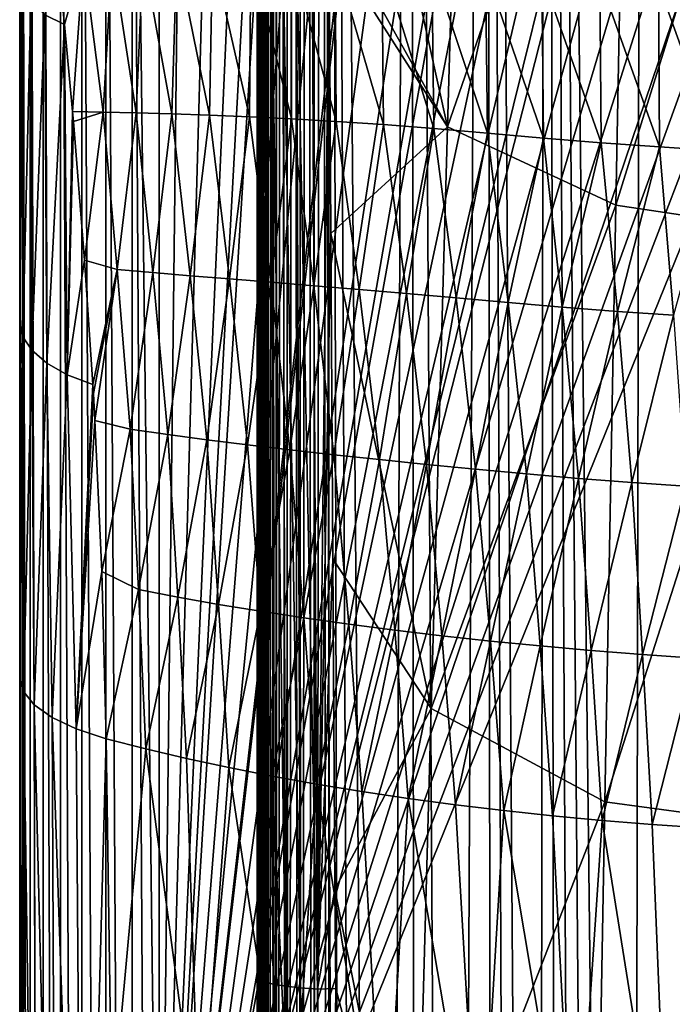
# Model space of a CAD drawing. Header units: metres. Extents: x -24 to 24, y -256 to 25.
# Tile 198 of 256: x -15 to -5, y -61 to -44. Entities that reach past the tile are written whole.
import ezdxf

# ---------------------------------------------------------------- set-up
doc = ezdxf.new("R2010")
doc.units = ezdxf.units.M
doc.layers.add('solid_DOMO_KURZ_SW0002', color=7, linetype='CONTINUOUS')

msp = doc.modelspace()

# ---------------------------------------------------------------- linework, layer by layer
at = {"layer": 'solid_DOMO_KURZ_SW0002'}
for points in [[(-10.988726, 0.981228, 172.395401), (-11.091709, 0.973071, 172.333817), (-11.083649, -111.758163, 187.18045)], [(-10.988726, 0.981228, 172.395401), (-11.083649, -111.758163, 187.18045), (-10.88365, -111.744583, 187.283615)], [(-10.878968, 0.987678, 172.444168), (-10.988726, 0.981228, 172.395401), (-10.88365, -111.744583, 187.283615)], [(-10.878968, 0.987678, 172.444168), (-10.88365, -111.744583, 187.283615), (-10.872885, -111.744049, 187.287628)], [(-10.764057, 0.992322, 172.47937), (-10.878968, 0.987678, 172.444168), (-10.872885, -111.744049, 187.287628)], [(-10.764057, 0.992322, 172.47937), (-10.872885, -111.744049, 187.287628), (-10.647459, -111.736954, 187.341522)], [(-10.645687, 0.995089, 172.500504), (-10.764057, 0.992322, 172.47937), (-10.647459, -111.736954, 187.341522)], [(-10.645687, 0.995089, 172.500504), (-10.647459, -111.736954, 187.341522), (-10.642473, -111.736877, 187.342102)], [(-10.525607, 0.995925, 172.507263), (-10.645687, 0.995089, 172.500504), (-10.642473, -111.736877, 187.342102)], [(-10.525607, 0.995925, 172.507263), (-10.642473, -111.736877, 187.342102), (-10.405606, -111.737061, 187.340744)], [(-10.405605, -55.371372, 179.920059), (-10.405617, 0.994685, 172.499329), (-10.525607, 0.995925, 172.507263)], [(-10.525607, 0.995925, 172.507263), (-10.405606, -111.737061, 187.340744), (-10.405605, -55.371372, 179.920059)], [(-10.405617, 0.994685, 172.499329), (-9.864247, -113.998833, 187.57135), (-9.458712, -114.663155, 187.61087)], [(-9.071196, 0.974108, 172.343033), (-10.405617, 0.994685, 172.499329), (-9.458712, -114.663155, 187.61087)], [(-10.405617, 0.994685, 172.499329), (-10.161613, -113.27935, 187.513077), (-9.864247, -113.998833, 187.57135)], [(-10.161613, -113.27935, 187.513077), (-10.405617, 0.994685, 172.499329), (-10.405605, -55.371372, 179.920059)], [(-9.071196, 0.974108, 172.343033), (-9.458712, -114.663155, 187.61087), (-8.953783, -115.257195, 187.632233)], [(-9.071196, 0.974108, 172.343033), (-8.953783, -115.257195, 187.632233), (-8.362071, -115.765381, 187.636536)], [(-7.809871, 0.957274, 172.215164), (-9.071196, 0.974108, 172.343033), (-8.362071, -115.765381, 187.636536)], [(-11.407329, 0.926169, 171.979736), (-11.455866, -1.583178, 172.20079), (-11.414127, -111.807198, 186.807999)], [(-11.407329, 0.926169, 171.979736), (-11.414127, -111.807198, 186.807999), (-11.399791, -111.803619, 186.83519)], [(-11.345451, 0.939709, 172.081985), (-11.407329, 0.926169, 171.979736), (-11.399791, -111.803619, 186.83519)], [(-11.345451, 0.939709, 172.081985), (-11.399791, -111.803619, 186.83519), (-11.278921, -111.780792, 187.008545)], [(-11.2714, 0.952154, 172.175934), (-11.345451, 0.939709, 172.081985), (-11.278921, -111.780792, 187.008545)], [(-11.2714, 0.952154, 172.175934), (-11.278921, -111.780792, 187.008545), (-11.262701, -111.778404, 187.026703)], [(-11.1864, 0.963331, 172.2603), (-11.2714, 0.952154, 172.175934), (-11.262701, -111.778404, 187.026703)], [(-11.1864, 0.963331, 172.2603), (-11.262701, -111.778404, 187.026703), (-11.098462, -111.759491, 187.170334)], [(-11.091709, 0.973071, 172.333817), (-11.1864, 0.963331, 172.2603), (-11.098462, -111.759491, 187.170334)], [(-11.091709, 0.973071, 172.333817), (-11.098462, -111.759491, 187.170334), (-11.083649, -111.758163, 187.18045)], [(-7.809871, 0.957274, 172.215164), (-8.362071, -115.765381, 187.636536), (-7.697355, -116.175331, 187.62532)], [(-7.809871, 0.957274, 172.215164), (-7.342866, -116.33992, 187.614441), (-6.976687, -116.476097, 187.600372)], [(-6.808186, 0.94571, 172.127335), (-7.809871, 0.957274, 172.215164), (-6.976687, -116.476097, 187.600372)], [(-7.809871, 0.957274, 172.215164), (-7.697355, -116.175331, 187.62532), (-7.342866, -116.33992, 187.614441)], [(-6.808186, 0.94571, 172.127335), (-6.976687, -116.476097, 187.600372), (-6.600653, -116.58313, 187.583313)], [(-6.808186, 0.94571, 172.127335), (-5.827713, -116.707108, 187.541061), (-5.436699, -116.723152, 187.516312)], [(-5.208396, 0.93054, 172.0121), (-6.808186, 0.94571, 172.127335), (-5.436699, -116.723152, 187.516312)], [(-6.808186, 0.94571, 172.127335), (-6.216752, -116.660309, 187.563461), (-5.827713, -116.707108, 187.541061)], [(-6.808186, 0.94571, 172.127335), (-6.600653, -116.58313, 187.583313), (-6.216752, -116.660309, 187.563461)], [(-5.208396, 0.93054, 172.0121), (-5.436699, -116.723152, 187.516312), (-2.718128, -116.725327, 187.381516)], [(-4.540195, 0.925402, 171.973083), (-5.208396, 0.93054, 172.0121), (-2.718128, -116.725327, 187.381516)], [(-11.455866, -1.583178, 172.20079), (-11.473079, -2.493837, 172.270737), (-11.414127, -111.807198, 186.807999)], [(-11.473079, -2.493837, 172.270737), (-11.500389, -4.236289, 172.393585), (-11.48707, -111.832359, 186.616867)], [(-11.473079, -2.493837, 172.270737), (-11.48707, -111.832359, 186.616867), (-11.414127, -111.807198, 186.807999)], [(-11.500389, -4.236289, 172.393585), (-11.504066, -4.534753, 172.413376), (-11.495914, -111.837105, 186.580811)], [(-11.500389, -4.236289, 172.393585), (-11.495914, -111.837105, 186.580811), (-11.48707, -111.832359, 186.616867)], [(-11.504066, -4.534753, 172.413376), (-11.519543, -6.827382, 172.55603), (-11.495914, -111.837105, 186.580811)], [(-11.519543, -6.827382, 172.55603), (-11.585902, -43.462578, 173.577438), (-11.585475, -47.051815, 174.074432)], [(-11.519543, -6.827382, 172.55603), (-11.585475, -47.051815, 174.074432), (-11.584916, -50.796257, 174.599426)], [(-11.519543, -6.827382, 172.55603), (-11.584916, -50.796257, 174.599426), (-11.584187, -54.824085, 175.171509)], [(-11.519543, -6.827382, 172.55603), (-11.584187, -54.824085, 175.171509), (-11.583231, -59.258083, 175.809982)], [(-11.519543, -6.827382, 172.55603), (-11.583231, -59.258083, 175.809982), (-11.583031, -60.103458, 175.932739)], [(-11.519543, -6.827382, 172.55603), (-11.583031, -60.103458, 175.932739), (-11.582013, -64.13504, 176.52182)], [(-11.519543, -6.827382, 172.55603), (-11.582013, -64.13504, 176.52182), (-11.58053, -69.428688, 177.30368)], [(-11.519543, -6.827382, 172.55603), (-11.58053, -69.428688, 177.30368), (-11.578797, -75.127083, 178.153168)], [(-11.519543, -6.827382, 172.55603), (-11.578797, -75.127083, 178.153168), (-11.578105, -77.329453, 178.482803)], [(-11.519543, -6.827382, 172.55603), (-11.578105, -77.329453, 178.482803), (-11.576836, -81.317474, 179.080521)], [(-11.519543, -6.827382, 172.55603), (-11.576836, -81.317474, 179.080521), (-11.574705, -88.133911, 180.100006)], [(-11.519543, -6.827382, 172.55603), (-11.574705, -88.133911, 180.100006), (-11.572828, -94.621338, 181.0616)], [(-11.519543, -6.827382, 172.55603), (-11.572828, -94.621338, 181.0616), (-11.572563, -95.610428, 181.206985)], [(-11.519543, -6.827382, 172.55603), (-11.572563, -95.610428, 181.206985), (-11.570704, -103.590523, 182.364151)], [(-11.519543, -6.827382, 172.55603), (-11.570704, -103.590523, 182.364151), (-11.56945, -111.862869, 183.525009)], [(-11.544497, -111.86293, 184.95462), (-11.519543, -6.827382, 172.55603), (-11.56945, -111.862869, 183.525009)], [(-11.544497, -111.86293, 184.95462), (-11.519543, -111.862984, 186.384232), (-11.519543, -6.827382, 172.55603)], [(-11.495914, -111.837105, 186.580811), (-11.519543, -6.827382, 172.55603), (-11.519543, -111.862984, 186.384232)], [(-13.647672, -32.794815, 113.545998), (-13.199216, -69.341866, 125.115608), (-13.198834, -32.781502, 113.588173)], [(-12.775338, -33.054337, 113.674194), (-13.198834, -32.781502, 113.588173), (-13.199216, -69.341866, 125.115608)], [(-15.497196, -45.616333, 111.460312), (-15.498857, -32.814106, 111.194229), (-15.497544, -33.012203, 107.497688)], [(-15.498844, -33.138489, 111.290169), (-15.498857, -32.814106, 111.194229), (-15.497196, -45.616333, 111.460312)], [(-14.477897, -106.978775, 136.575989), (-14.476976, -32.898163, 113.218292), (-14.825555, -32.98423, 112.945351)], [(-14.477897, -106.978775, 136.575989), (-14.07978, -106.914803, 136.7789), (-14.476976, -32.898163, 113.218292)], [(-14.07978, -106.914803, 136.7789), (-14.079251, -32.834206, 113.421104), (-14.476976, -32.898163, 113.218292)], [(-14.07978, -106.914803, 136.7789), (-13.648293, -106.875465, 136.903656), (-14.079251, -32.834206, 113.421104)], [(-13.648293, -106.875465, 136.903656), (-13.647672, -32.794815, 113.545998), (-14.079251, -32.834206, 113.421104)], [(-13.648293, -106.875465, 136.903656), (-13.2, -106.862198, 136.945724), (-13.647672, -32.794815, 113.545998)], [(-13.647672, -32.794815, 113.545998), (-13.2, -106.862198, 136.945724), (-13.199216, -69.341866, 125.115608)], [(-15.496359, -45.96434, 107.777145), (-15.497544, -33.012203, 107.497688), (-15.496809, -33.212154, 103.768677)], [(-15.496359, -45.96434, 107.777145), (-15.497196, -45.616333, 111.460312), (-15.497544, -33.012203, 107.497688)], [(-15.112585, -107.16967, 135.970551), (-15.111582, -33.089096, 112.612785), (-15.324061, -33.208733, 112.233376)], [(-15.112585, -107.16967, 135.970551), (-14.82656, -107.064842, 136.30304), (-15.111582, -33.089096, 112.612785)], [(-14.82656, -107.064842, 136.30304), (-14.825555, -32.98423, 112.945351), (-15.111582, -33.089096, 112.612785)], [(-14.82656, -107.064842, 136.30304), (-14.477897, -106.978775, 136.575989), (-14.825555, -32.98423, 112.945351)], [(-12.199779, -33.405228, 113.784828), (-12.775338, -33.054337, 113.674194), (-13.199216, -69.341866, 125.115608)], [(-15.498834, -33.473507, 111.393631), (-15.498844, -33.138489, 111.290169), (-15.497196, -45.616333, 111.460312)], [(-15.496198, -46.312748, 104.090355), (-15.496809, -33.212154, 103.768677), (-15.496667, -33.412876, 100.027222)], [(-15.496198, -46.312748, 104.090355), (-15.496359, -45.96434, 107.777145), (-15.496809, -33.212154, 103.768677)], [(-15.325146, -107.289314, 135.591095), (-15.324061, -33.208733, 112.233376), (-15.454821, -33.338531, 111.821709)], [(-15.325146, -107.289314, 135.591095), (-15.112585, -107.16967, 135.970551), (-15.324061, -33.208733, 112.233376)], [(-15.455932, -107.419083, 135.17952), (-15.454821, -33.338531, 111.821709), (-15.498834, -33.473507, 111.393631)], [(-15.496717, -46.66151, 100.399956), (-15.496667, -33.412876, 100.027222), (-15.49712, -33.613026, 96.298309)], [(-15.496717, -46.66151, 100.399956), (-15.496198, -46.312748, 104.090355), (-15.496667, -33.412876, 100.027222)], [(-15.455932, -107.419083, 135.17952), (-15.325146, -107.289314, 135.591095), (-15.454821, -33.338531, 111.821709)], [(-11.61416, -33.739861, 113.890335), (-12.199779, -33.405228, 113.784828), (-13.199216, -69.341866, 125.115608)], [(-15.498693, -45.481022, 115.17955), (-15.498834, -33.473507, 111.393631), (-15.497196, -45.616333, 111.460312)], [(-15.455932, -107.419083, 135.17952), (-15.498834, -33.473507, 111.393631), (-15.498693, -45.481022, 115.17955)], [(-15.497922, -47.01067, 96.705978), (-15.49712, -33.613026, 96.298309), (-15.498175, -33.813976, 92.556244)], [(-15.497922, -47.01067, 96.705978), (-15.496717, -46.66151, 100.399956), (-15.49712, -33.613026, 96.298309)], [(-11.273921, -33.924381, 113.948517), (-11.61416, -33.739861, 113.890335), (-13.199216, -69.341866, 125.115608)], [(-15.499323, -43.604099, 92.695007), (-15.499234, -45.353462, 93.404846), (-15.498175, -33.813976, 92.556244)], [(-15.499234, -45.353462, 93.404846), (-15.497922, -47.01067, 96.705978), (-15.498175, -33.813976, 92.556244)], [(-11.020391, -34.057312, 113.990433), (-11.273921, -33.924381, 113.948517), (-13.199216, -69.341866, 125.115608)], [(-10.419865, -34.357021, 114.08493), (-11.020391, -34.057312, 113.990433), (-13.199216, -69.341866, 125.115608)], [(-9.81146, -34.639633, 114.174034), (-10.419865, -34.357021, 114.08493), (-13.199216, -69.341866, 125.115608)], [(-9.249557, -34.882595, 114.250641), (-9.81146, -34.639633, 114.174034), (-13.199216, -69.341866, 125.115608)], [(-9.195827, -34.904945, 114.25769), (-9.249557, -34.882595, 114.250641), (-13.199216, -69.341866, 125.115608)], [(-8.576748, -35.151604, 114.335457), (-9.195827, -34.904945, 114.25769), (-13.199216, -69.341866, 125.115608)], [(-7.9513, -35.380978, 114.407784), (-8.576748, -35.151604, 114.335457), (-13.199216, -69.341866, 125.115608)], [(-7.320251, -35.592831, 114.474579), (-7.9513, -35.380978, 114.407784), (-13.199216, -69.341866, 125.115608)], [(-7.14708, -35.647602, 114.491844), (-7.320251, -35.592831, 114.474579), (-13.199216, -69.341866, 125.115608)], [(-6.685355, -35.786674, 114.535698), (-7.14708, -35.647602, 114.491844), (-13.199216, -69.341866, 125.115608)], [(-6.046953, -35.962524, 114.591141), (-6.685355, -35.786674, 114.535698), (-13.199216, -69.341866, 125.115608)], [(-5.40553, -36.120338, 114.6409), (-6.046953, -35.962524, 114.591141), (-13.199216, -69.341866, 125.115608)], [(-4.993811, -36.211823, 114.669746), (-5.40553, -36.120338, 114.6409), (-13.199216, -69.341866, 125.115608)], [(-4.760325, -36.260334, 114.685043), (-4.993811, -36.211823, 114.669746), (-13.199216, -69.341866, 125.115608)], [(-4.110792, -36.382565, 114.723579), (-4.760325, -36.260334, 114.685043), (-13.199216, -69.341866, 125.115608)], [(-3.460526, -36.48637, 114.75631), (-4.110792, -36.382565, 114.723579), (-13.199216, -69.341866, 125.115608)], [(-2.820634, -36.570587, 114.782867), (-3.460526, -36.48637, 114.75631), (-13.199216, -69.341866, 125.115608)], [(-2.11832, -36.643131, 114.80574), (-2.820634, -36.570587, 114.782867), (-13.199216, -69.341866, 125.115608)], [(-1.412242, -36.695091, 114.822121), (-2.11832, -36.643131, 114.80574), (-13.199216, -69.341866, 125.115608)], [(-8.174192, -36.53315, 170.656158), (-8.44706, -46.129456, 172.053909), (-10.421916, -37.212975, 171.219284)], [(-5.485691, -37.580315, 170.393158), (-8.44706, -46.129456, 172.053909), (-8.174192, -36.53315, 170.656158)], [(0, -36.736561, 114.835197), (-13.2, -106.862198, 136.945724), (0, -106.862198, 136.945724)], [(0, -36.736561, 114.835197), (-13.199216, -69.341866, 125.115608), (-13.2, -106.862198, 136.945724)], [(-0.70546, -36.726219, 114.831932), (-1.412242, -36.695091, 114.822121), (-13.199216, -69.341866, 125.115608)], [(0, -36.736561, 114.835197), (-0.70546, -36.726219, 114.831932), (-13.199216, -69.341866, 125.115608)], [(-8.44706, -46.129456, 172.053909), (-10.400459, -42.63662, 171.948273), (-10.421916, -37.212975, 171.219284)], [(-5.485691, -37.580315, 170.393158), (-5.673313, -47.422909, 171.852509), (-8.44706, -46.129456, 172.053909)], [(-5.485691, -37.580315, 170.393158), (-2.74865, -38.029827, 170.20961), (-5.673313, -47.422909, 171.852509)], [(-5.673313, -47.422909, 171.852509), (-2.74865, -38.029827, 170.20961), (-2.842395, -47.847004, 171.680756)], [(-8.44706, -46.129456, 172.053909), (-10.398359, -43.068787, 172.006805), (-10.400459, -42.63662, 171.948273)], [(-11.556581, -60.181007, 175.629395), (-11.585902, -43.462578, 173.577438), (-11.585962, -42.865856, 173.495422)], [(-11.556581, -60.181007, 175.629395), (-11.585962, -42.865856, 173.495422), (-11.562189, -42.90329, 173.202988)], [(-11.46742, -60.223942, 175.333008), (-11.562189, -42.90329, 173.202988), (-11.481384, -42.941933, 172.920959)], [(-11.46742, -60.223942, 175.333008), (-11.556581, -60.181007, 175.629395), (-11.562189, -42.90329, 173.202988)], [(-11.319255, -60.263287, 175.060715), (-11.481384, -42.941933, 172.920959), (-11.346639, -42.977634, 172.659943)], [(-11.319255, -60.263287, 175.060715), (-11.46742, -60.223942, 175.333008), (-11.481384, -42.941933, 172.920959)], [(-11.118269, -60.297394, 174.823883), (-11.346639, -42.977634, 172.659943), (-11.163121, -43.009033, 172.429947)], [(-11.118269, -60.297394, 174.823883), (-11.319255, -60.263287, 175.060715), (-11.346639, -42.977634, 172.659943)], [(-10.872852, -60.324848, 174.632416), (-11.163121, -43.009033, 172.429947), (-10.937874, -43.034924, 172.239792)], [(-10.872852, -60.324848, 174.632416), (-11.118269, -60.297394, 174.823883), (-11.163121, -43.009033, 172.429947)], [(-10.593246, -60.344501, 174.494293), (-10.937874, -43.034924, 172.239792), (-10.67954, -43.054306, 172.096802)], [(-10.593246, -60.344501, 174.494293), (-10.872852, -60.324848, 174.632416), (-10.937874, -43.034924, 172.239792)], [(-10.593246, -60.344501, 174.494293), (-10.67954, -43.054306, 172.096802), (-10.398359, -43.068787, 172.006805)], [(-10.593246, -60.344501, 174.494293), (-10.398359, -43.068787, 172.006805), (-10.372291, -47.890186, 172.66507)], [(-8.44706, -46.129456, 172.053909), (-10.372291, -47.890186, 172.66507), (-10.398359, -43.068787, 172.006805)], [(-14.12502, -45.890793, 90.194267), (-14.447717, -43.349659, 89.506645), (-13.975348, -43.319595, 88.816368)], [(-13.577952, -45.901848, 89.554756), (-14.12502, -45.890793, 90.194267), (-13.975348, -43.319595, 88.816368)], [(-13.577952, -45.901848, 89.554756), (-13.975348, -43.319595, 88.816368), (-13.46224, -43.297657, 88.15168)], [(-12.99278, -45.917461, 88.942299), (-13.577952, -45.901848, 89.554756), (-13.46224, -43.297657, 88.15168)], [(-12.99278, -45.917461, 88.942299), (-13.46224, -43.297657, 88.15168), (-12.910361, -43.284046, 87.511635)], [(-12.371169, -45.937992, 88.356056), (-12.99278, -45.917461, 88.942299), (-12.910361, -43.284046, 87.511635)], [(-12.371169, -45.937992, 88.356056), (-12.910361, -43.284046, 87.511635), (-12.320423, -43.279652, 86.894661)], [(-11.713344, -45.964481, 87.794601), (-12.371169, -45.937992, 88.356056), (-12.320423, -43.279652, 86.894661)], [(-11.713344, -45.964481, 87.794601), (-12.320423, -43.279652, 86.894661), (-11.691269, -43.286114, 86.298744)], [(-11.017798, -45.998524, 87.256203), (-11.713344, -45.964481, 87.794601), (-11.691269, -43.286114, 86.298744)], [(-11.017798, -45.998524, 87.256203), (-11.691269, -43.286114, 86.298744), (-11.019959, -43.305447, 85.721954)], [(-10.281644, -46.041782, 86.739555), (-11.019959, -43.305447, 85.721954), (-10.302193, -43.33947, 85.163322)], [(-10.281644, -46.041782, 86.739555), (-11.017798, -45.998524, 87.256203), (-11.019959, -43.305447, 85.721954)], [(-15.086705, -44.284946, 91.009422), (-14.868179, -43.36557, 90.198105), (-14.763108, -44.446011, 90.470276)], [(-14.763108, -44.446011, 90.470276), (-14.868179, -43.36557, 90.198105), (-14.447717, -43.349659, 89.506645)], [(-14.629705, -45.88028, 90.856621), (-14.763108, -44.446011, 90.470276), (-14.447717, -43.349659, 89.506645)], [(-14.12502, -45.890793, 90.194267), (-14.629705, -45.88028, 90.856621), (-14.447717, -43.349659, 89.506645)], [(-11.556581, -60.181007, 175.629395), (-11.585475, -47.051815, 174.074432), (-11.585902, -43.462578, 173.577438)], [(-9.501046, -46.095543, 86.244522), (-10.302193, -43.33947, 85.163322), (-9.532743, -43.389431, 84.62352)], [(-9.501046, -46.095543, 86.244522), (-10.281644, -46.041782, 86.739555), (-10.302193, -43.33947, 85.163322)], [(-8.671645, -46.160439, 85.772804), (-9.532743, -43.389431, 84.62352), (-8.706033, -43.455688, 84.105713)], [(-8.671645, -46.160439, 85.772804), (-9.501046, -46.095543, 86.244522), (-9.532743, -43.389431, 84.62352)], [(-7.790612, -46.235718, 85.329971), (-8.706033, -43.455688, 84.105713), (-7.820862, -43.536007, 83.619926)], [(-7.790612, -46.235718, 85.329971), (-8.671645, -46.160439, 85.772804), (-8.706033, -43.455688, 84.105713)], [(-15.453029, -43.831459, 92.113449), (-15.499234, -45.353462, 93.404846), (-15.499323, -43.604099, 92.695007)], [(-6.866062, -46.316063, 84.933075), (-7.820862, -43.536007, 83.619926), (-6.891258, -43.622017, 83.190346)], [(-6.866062, -46.316063, 84.933075), (-7.790612, -46.235718, 85.329971), (-7.820862, -43.536007, 83.619926)], [(-5.915623, -46.393589, 84.60128), (-6.891258, -43.622017, 83.190346), (-5.937221, -43.704845, 82.835449)], [(-5.915623, -46.393589, 84.60128), (-6.866062, -46.316063, 84.933075), (-6.891258, -43.622017, 83.190346)], [(-4.952032, -46.463856, 84.337158), (-5.937221, -43.704845, 82.835449), (-4.971414, -43.779987, 82.55471)], [(-4.952032, -46.463856, 84.337158), (-5.915623, -46.393589, 84.60128), (-5.937221, -43.704845, 82.835449)], [(-3.98102, -46.524494, 84.13459), (-4.971414, -43.779987, 82.55471), (-3.998856, -43.844894, 82.340294)], [(-3.98102, -46.524494, 84.13459), (-4.952032, -46.463856, 84.337158), (-4.971414, -43.779987, 82.55471)], [(-15.453029, -43.831459, 92.113449), (-15.499133, -47.815014, 94.373581), (-15.499234, -45.353462, 93.404846)], [(-15.453029, -43.831459, 92.113449), (-15.499086, -49.357933, 94.958656), (-15.499133, -47.815014, 94.373581)], [(-15.448808, -49.591862, 94.351929), (-15.499086, -49.357933, 94.958656), (-15.453029, -43.831459, 92.113449)], [(-15.448808, -49.591862, 94.351929), (-15.453029, -43.831459, 92.113449), (-15.314463, -44.063408, 91.548775)], [(-15.298474, -49.814075, 93.7575), (-15.448808, -49.591862, 94.351929), (-15.314463, -44.063408, 91.548775)], [(-15.298474, -49.814075, 93.7575), (-15.314463, -44.063408, 91.548775), (-15.086705, -44.284946, 91.009422)], [(-15.051711, -50.025459, 93.192039), (-15.298474, -49.814075, 93.7575), (-15.086705, -44.284946, 91.009422)], [(-15.051711, -50.025459, 93.192039), (-15.086705, -44.284946, 91.009422), (-14.763108, -44.446011, 90.470276)], [(-14.714467, -50.220913, 92.669174), (-15.051711, -50.025459, 93.192039), (-14.763108, -44.446011, 90.470276)], [(-14.714467, -50.220913, 92.669174), (-14.763108, -44.446011, 90.470276), (-14.629705, -45.88028, 90.856621)], [(-15.499234, -45.353462, 93.404846), (-15.499133, -47.815014, 94.373581), (-15.497922, -47.01067, 96.705978)], [(-15.498863, -57.628433, 119.009705), (-15.498693, -45.481022, 115.17955), (-15.497567, -58.220421, 115.431221)], [(-15.455932, -107.419083, 135.17952), (-15.498693, -45.481022, 115.17955), (-15.498863, -57.628433, 119.009705)], [(-15.498693, -45.481022, 115.17955), (-15.497196, -45.616333, 111.460312), (-15.497567, -58.220421, 115.431221)], [(-15.496359, -45.96434, 107.777145), (-15.497567, -58.220421, 115.431221), (-15.497196, -45.616333, 111.460312)], [(-14.714467, -50.220913, 92.669174), (-14.629705, -45.88028, 90.856621), (-14.615059, -46.044369, 90.902397)], [(-14.615059, -46.044369, 90.902397), (-14.629705, -45.88028, 90.856621), (-14.12502, -45.890793, 90.194267)], [(-14.428943, -48.328148, 91.566551), (-14.615059, -46.044369, 90.902397), (-14.12502, -45.890793, 90.194267)], [(-13.890954, -48.483288, 91.017227), (-14.428943, -48.328148, 91.566551), (-14.12502, -45.890793, 90.194267)], [(-13.890954, -48.483288, 91.017227), (-14.12502, -45.890793, 90.194267), (-13.577952, -45.901848, 89.554756)], [(-13.306347, -48.534637, 90.439339), (-13.890954, -48.483288, 91.017227), (-13.577952, -45.901848, 89.554756)], [(-13.306347, -48.534637, 90.439339), (-13.577952, -45.901848, 89.554756), (-12.99278, -45.917461, 88.942299)], [(-12.689097, -48.586723, 89.887886), (-13.306347, -48.534637, 90.439339), (-12.99278, -45.917461, 88.942299)], [(-12.689097, -48.586723, 89.887886), (-12.99278, -45.917461, 88.942299), (-12.371169, -45.937992, 88.356056)], [(-15.496359, -45.96434, 107.777145), (-15.496841, -58.716614, 111.793839), (-15.497567, -58.220421, 115.431221)], [(-15.496198, -46.312748, 104.090355), (-15.496841, -58.716614, 111.793839), (-15.496359, -45.96434, 107.777145)], [(-14.714467, -50.220913, 92.669174), (-14.615059, -46.044369, 90.902397), (-14.428943, -48.328148, 91.566551)], [(-12.04065, -48.63979, 89.362465), (-12.689097, -48.586723, 89.887886), (-12.371169, -45.937992, 88.356056)], [(-12.04065, -48.63979, 89.362465), (-12.371169, -45.937992, 88.356056), (-11.713344, -45.964481, 87.794601)], [(-11.361358, -48.694569, 88.86219), (-12.04065, -48.63979, 89.362465), (-11.713344, -45.964481, 87.794601)], [(-11.361358, -48.694569, 88.86219), (-11.713344, -45.964481, 87.794601), (-11.017798, -45.998524, 87.256203)], [(-10.650363, -48.752155, 88.385941), (-11.361358, -48.694569, 88.86219), (-11.017798, -45.998524, 87.256203)], [(-10.650363, -48.752155, 88.385941), (-11.017798, -45.998524, 87.256203), (-10.281644, -46.041782, 86.739555)], [(-9.905902, -48.813648, 87.932915), (-10.650363, -48.752155, 88.385941), (-10.281644, -46.041782, 86.739555)], [(-9.905902, -48.813648, 87.932915), (-10.281644, -46.041782, 86.739555), (-9.501046, -46.095543, 86.244522)], [(-8.44706, -46.129456, 172.053909), (-8.714899, -55.719891, 173.494232), (-10.372291, -47.890186, 172.66507)], [(-9.125637, -48.879845, 87.503159), (-9.905902, -48.813648, 87.932915), (-9.501046, -46.095543, 86.244522)], [(-9.125637, -48.879845, 87.503159), (-9.501046, -46.095543, 86.244522), (-8.671645, -46.160439, 85.772804)], [(-8.306945, -48.951099, 87.098007), (-9.125637, -48.879845, 87.503159), (-8.671645, -46.160439, 85.772804)], [(-5.673313, -47.422909, 171.852509), (-8.714899, -55.719891, 173.494232), (-8.44706, -46.129456, 172.053909)], [(-8.306945, -48.951099, 87.098007), (-8.671645, -46.160439, 85.772804), (-7.790612, -46.235718, 85.329971)], [(-7.448647, -49.026718, 86.721764), (-8.306945, -48.951099, 87.098007), (-7.790612, -46.235718, 85.329971)], [(-7.448647, -49.026718, 86.721764), (-7.790612, -46.235718, 85.329971), (-6.866062, -46.316063, 84.933075)], [(-15.496198, -46.312748, 104.090355), (-15.496702, -59.213158, 108.153595), (-15.496841, -58.716614, 111.793839)], [(-15.496717, -46.66151, 100.399956), (-15.496702, -59.213158, 108.153595), (-15.496198, -46.312748, 104.090355)], [(-6.557714, -49.102783, 86.386902), (-7.448647, -49.026718, 86.721764), (-6.866062, -46.316063, 84.933075)], [(-6.557714, -49.102783, 86.386902), (-6.866062, -46.316063, 84.933075), (-5.915623, -46.393589, 84.60128)], [(-5.646871, -49.174046, 86.106041), (-6.557714, -49.102783, 86.386902), (-5.915623, -46.393589, 84.60128)], [(-5.646871, -49.174046, 86.106041), (-5.915623, -46.393589, 84.60128), (-4.952032, -46.463856, 84.337158)], [(-4.724967, -49.237652, 85.880188), (-5.646871, -49.174046, 86.106041), (-4.952032, -46.463856, 84.337158)], [(-4.724967, -49.237652, 85.880188), (-4.952032, -46.463856, 84.337158), (-3.98102, -46.524494, 84.13459)], [(-15.497922, -47.01067, 96.705978), (-15.497152, -59.709988, 104.510475), (-15.496717, -46.66151, 100.399956)], [(-15.496717, -46.66151, 100.399956), (-15.497152, -59.709988, 104.510475), (-15.496702, -59.213158, 108.153595)], [(-15.499133, -47.815014, 94.373581), (-15.499086, -49.357933, 94.958656), (-15.497922, -47.01067, 96.705978)], [(-15.499086, -49.357933, 94.958656), (-15.499065, -50.200214, 95.271095), (-15.497922, -47.01067, 96.705978)], [(-15.499065, -50.200214, 95.271095), (-15.499028, -52.650555, 96.152489), (-15.497922, -47.01067, 96.705978)], [(-15.499028, -52.650555, 96.152489), (-15.499019, -55.21315, 97.03373), (-15.497922, -47.01067, 96.705978)], [(-15.499019, -55.21315, 97.03373), (-15.498198, -60.20718, 100.864517), (-15.497922, -47.01067, 96.705978)], [(-15.497922, -47.01067, 96.705978), (-15.498198, -60.20718, 100.864517), (-15.497152, -59.709988, 104.510475)], [(-11.556581, -60.181007, 175.629395), (-11.584916, -50.796257, 174.599426), (-11.585475, -47.051815, 174.074432)], [(-5.673313, -47.422909, 171.852509), (-5.855276, -57.256176, 173.378036), (-8.714899, -55.719891, 173.494232)], [(-5.673313, -47.422909, 171.852509), (-2.842395, -47.847004, 171.680756), (-5.855276, -57.256176, 173.378036)], [(-5.855276, -57.256176, 173.378036), (-2.842395, -47.847004, 171.680756), (-2.932698, -57.652939, 173.230743)], [(-10.593246, -60.344501, 174.494293), (-10.372291, -47.890186, 172.66507), (-10.339975, -53.251347, 173.409317)], [(-8.714899, -55.719891, 173.494232), (-10.339975, -53.251347, 173.409317), (-10.372291, -47.890186, 172.66507)], [(-14.714467, -50.220913, 92.669174), (-14.428943, -48.328148, 91.566551), (-14.293123, -50.380386, 92.193878)], [(-14.293123, -50.380386, 92.193878), (-14.428943, -48.328148, 91.566551), (-13.890954, -48.483288, 91.017227)], [(-14.284483, -50.529076, 92.240059), (-14.293123, -50.380386, 92.193878), (-13.890954, -48.483288, 91.017227)], [(-14.259789, -50.971798, 92.378082), (-14.284483, -50.529076, 92.240059), (-13.890954, -48.483288, 91.017227)], [(-13.676688, -51.114426, 91.842613), (-14.259789, -50.971798, 92.378082), (-13.890954, -48.483288, 91.017227)], [(-13.676688, -51.114426, 91.842613), (-13.890954, -48.483288, 91.017227), (-13.306347, -48.534637, 90.439339)], [(-13.059298, -51.203918, 91.309044), (-13.676688, -51.114426, 91.842613), (-13.306347, -48.534637, 90.439339)], [(-13.059298, -51.203918, 91.309044), (-13.306347, -48.534637, 90.439339), (-12.689097, -48.586723, 89.887886)], [(-12.414063, -51.290798, 90.801537), (-13.059298, -51.203918, 91.309044), (-12.689097, -48.586723, 89.887886)], [(-12.414063, -51.290798, 90.801537), (-12.689097, -48.586723, 89.887886), (-12.04065, -48.63979, 89.362465)], [(-11.742298, -51.375145, 90.320122), (-12.414063, -51.290798, 90.801537), (-12.04065, -48.63979, 89.362465)], [(-11.742298, -51.375145, 90.320122), (-12.04065, -48.63979, 89.362465), (-11.361358, -48.694569, 88.86219)], [(-11.04458, -51.457367, 89.864441), (-11.742298, -51.375145, 90.320122), (-11.361358, -48.694569, 88.86219)], [(-11.04458, -51.457367, 89.864441), (-11.361358, -48.694569, 88.86219), (-10.650363, -48.752155, 88.385941)], [(-10.320718, -51.538082, 89.43396), (-11.04458, -51.457367, 89.864441), (-10.650363, -48.752155, 88.385941)], [(-10.320718, -51.538082, 89.43396), (-10.650363, -48.752155, 88.385941), (-9.905902, -48.813648, 87.932915)], [(-9.570002, -51.617897, 89.028336), (-10.320718, -51.538082, 89.43396), (-9.905902, -48.813648, 87.932915)], [(-9.570002, -51.617897, 89.028336), (-9.905902, -48.813648, 87.932915), (-9.125637, -48.879845, 87.503159)], [(-8.791432, -51.697212, 88.647766), (-9.570002, -51.617897, 89.028336), (-9.125637, -48.879845, 87.503159)], [(-8.791432, -51.697212, 88.647766), (-9.125637, -48.879845, 87.503159), (-8.306945, -48.951099, 87.098007)], [(-7.983886, -51.776165, 88.293251), (-8.791432, -51.697212, 88.647766), (-8.306945, -48.951099, 87.098007)], [(-7.983886, -51.776165, 88.293251), (-8.306945, -48.951099, 87.098007), (-7.448647, -49.026718, 86.721764)], [(-7.147334, -51.854195, 87.967758), (-7.983886, -51.776165, 88.293251), (-7.448647, -49.026718, 86.721764)], [(-7.147334, -51.854195, 87.967758), (-7.448647, -49.026718, 86.721764), (-6.557714, -49.102783, 86.386902)], [(-6.28702, -51.928749, 87.679337), (-7.147334, -51.854195, 87.967758), (-6.557714, -49.102783, 86.386902)], [(-6.28702, -51.928749, 87.679337), (-6.557714, -49.102783, 86.386902), (-5.646871, -49.174046, 86.106041)], [(-5.411306, -51.996681, 87.435471), (-6.28702, -51.928749, 87.679337), (-5.646871, -49.174046, 86.106041)], [(-5.411306, -51.996681, 87.435471), (-5.646871, -49.174046, 86.106041), (-4.724967, -49.237652, 85.880188)], [(-4.525964, -52.056293, 87.236473), (-5.411306, -51.996681, 87.435471), (-4.724967, -49.237652, 85.880188)], [(-15.448808, -49.591862, 94.351929), (-15.499065, -50.200214, 95.271095), (-15.499086, -49.357933, 94.958656)], [(-15.448808, -49.591862, 94.351929), (-15.499028, -52.650555, 96.152489), (-15.499065, -50.200214, 95.271095)], [(-15.448808, -49.591862, 94.351929), (-15.499019, -55.21315, 97.03373), (-15.499028, -52.650555, 96.152489)], [(-15.43889, -55.439548, 96.360481), (-15.499019, -55.21315, 97.03373), (-15.448808, -49.591862, 94.351929)], [(-15.43889, -55.439548, 96.360481), (-15.448808, -49.591862, 94.351929), (-15.298474, -49.814075, 93.7575)], [(-15.259509, -55.659443, 95.706573), (-15.43889, -55.439548, 96.360481), (-15.298474, -49.814075, 93.7575)], [(-15.259509, -55.659443, 95.706573), (-15.298474, -49.814075, 93.7575), (-15.051711, -50.025459, 93.192039)], [(-14.966043, -55.866505, 95.090828), (-15.259509, -55.659443, 95.706573), (-15.051711, -50.025459, 93.192039)], [(-14.966043, -55.866505, 95.090828), (-15.051711, -50.025459, 93.192039), (-14.714467, -50.220913, 92.669174)], [(-14.566946, -56.054768, 94.530998), (-14.966043, -55.866505, 95.090828), (-14.714467, -50.220913, 92.669174)], [(-14.566946, -56.054768, 94.530998), (-14.714467, -50.220913, 92.669174), (-14.293123, -50.380386, 92.193878)], [(-14.566946, -56.054768, 94.530998), (-14.293123, -50.380386, 92.193878), (-14.284483, -50.529076, 92.240059)], [(-14.566946, -56.054768, 94.530998), (-14.284483, -50.529076, 92.240059), (-14.259789, -50.971798, 92.378082)], [(-11.556581, -60.181007, 175.629395), (-11.584187, -54.824085, 175.171509), (-11.584916, -50.796257, 174.599426)], [(-14.566946, -56.054768, 94.530998), (-14.259789, -50.971798, 92.378082), (-14.147449, -53.462963, 93.163918)], [(-14.147449, -53.462963, 93.163918), (-14.259789, -50.971798, 92.378082), (-13.676688, -51.114426, 91.842613)], [(-13.542612, -53.758144, 92.702728), (-14.147449, -53.462963, 93.163918), (-13.676688, -51.114426, 91.842613)], [(-13.542612, -53.758144, 92.702728), (-13.676688, -51.114426, 91.842613), (-13.059298, -51.203918, 91.309044)], [(-12.895228, -53.883656, 92.192329), (-13.542612, -53.758144, 92.702728), (-13.059298, -51.203918, 91.309044)], [(-12.895228, -53.883656, 92.192329), (-13.059298, -51.203918, 91.309044), (-12.414063, -51.290798, 90.801537)], [(-12.223831, -54.003563, 91.708015), (-12.895228, -53.883656, 92.192329), (-12.414063, -51.290798, 90.801537)], [(-12.223831, -54.003563, 91.708015), (-12.414063, -51.290798, 90.801537), (-11.742298, -51.375145, 90.320122)], [(-11.529716, -54.117756, 91.250259), (-12.223831, -54.003563, 91.708015), (-11.742298, -51.375145, 90.320122)], [(-11.529716, -54.117756, 91.250259), (-11.742298, -51.375145, 90.320122), (-11.04458, -51.457367, 89.864441)], [(-10.813781, -54.226299, 90.819283), (-11.529716, -54.117756, 91.250259), (-11.04458, -51.457367, 89.864441)], [(-10.813781, -54.226299, 90.819283), (-11.04458, -51.457367, 89.864441), (-10.320718, -51.538082, 89.43396)], [(-10.07651, -54.329391, 90.4151), (-10.813781, -54.226299, 90.819283), (-10.320718, -51.538082, 89.43396)], [(-10.07651, -54.329391, 90.4151), (-10.320718, -51.538082, 89.43396), (-9.570002, -51.617897, 89.028336)], [(-9.318174, -54.427219, 90.037796), (-10.07651, -54.329391, 90.4151), (-9.570002, -51.617897, 89.028336)], [(-9.318174, -54.427219, 90.037796), (-9.570002, -51.617897, 89.028336), (-8.791432, -51.697212, 88.647766)], [(-8.538964, -54.519871, 89.687744), (-9.318174, -54.427219, 90.037796), (-8.791432, -51.697212, 88.647766)], [(-8.538964, -54.519871, 89.687744), (-8.791432, -51.697212, 88.647766), (-7.983886, -51.776165, 88.293251)], [(-7.739045, -54.607311, 89.365654), (-8.538964, -54.519871, 89.687744), (-7.983886, -51.776165, 88.293251)], [(-7.739045, -54.607311, 89.365654), (-7.983886, -51.776165, 88.293251), (-7.147334, -51.854195, 87.967758)], [(-6.919097, -54.689201, 89.07312), (-7.739045, -54.607311, 89.365654), (-7.147334, -51.854195, 87.967758)], [(-6.919097, -54.689201, 89.07312), (-7.147334, -51.854195, 87.967758), (-6.28702, -51.928749, 87.679337)], [(-6.082298, -54.764294, 88.814102), (-6.919097, -54.689201, 89.07312), (-6.28702, -51.928749, 87.679337)], [(-6.082298, -54.764294, 88.814102), (-6.28702, -51.928749, 87.679337), (-5.411306, -51.996681, 87.435471)], [(-5.233287, -54.831062, 88.592239), (-6.082298, -54.764294, 88.814102), (-5.411306, -51.996681, 87.435471)], [(-5.233287, -54.831062, 88.592239), (-5.411306, -51.996681, 87.435471), (-4.525964, -52.056293, 87.236473)], [(-4.375464, -54.888676, 88.407776), (-5.233287, -54.831062, 88.592239), (-4.525964, -52.056293, 87.236473)], [(-10.593246, -60.344501, 174.494293), (-10.339975, -53.251347, 173.409317), (-10.302601, -58.701836, 174.179062)], [(-8.714899, -55.719891, 173.494232), (-10.302601, -58.701836, 174.179062), (-10.339975, -53.251347, 173.409317)], [(-14.566946, -56.054768, 94.530998), (-14.147449, -53.462963, 93.163918), (-14.073713, -56.218803, 94.043198)], [(-14.073713, -56.218803, 94.043198), (-14.147449, -53.462963, 93.163918), (-13.542612, -53.758144, 92.702728)], [(-13.421554, -56.38456, 93.517479), (-14.073713, -56.218803, 94.043198), (-13.542612, -53.758144, 92.702728)], [(-13.421554, -56.38456, 93.517479), (-13.542612, -53.758144, 92.702728), (-12.895228, -53.883656, 92.192329)], [(-12.747702, -56.542366, 93.016991), (-13.421554, -56.38456, 93.517479), (-12.895228, -53.883656, 92.192329)], [(-12.747702, -56.542366, 93.016991), (-12.895228, -53.883656, 92.192329), (-12.223831, -54.003563, 91.708015)], [(-12.053357, -56.691929, 92.542633), (-12.747702, -56.542366, 93.016991), (-12.223831, -54.003563, 91.708015)], [(-12.053357, -56.691929, 92.542633), (-12.223831, -54.003563, 91.708015), (-11.529716, -54.117756, 91.250259)], [(-11.339763, -56.832977, 92.095291), (-12.053357, -56.691929, 92.542633), (-11.529716, -54.117756, 91.250259)], [(-11.339763, -56.832977, 92.095291), (-11.529716, -54.117756, 91.250259), (-10.813781, -54.226299, 90.819283)], [(-10.608057, -56.965279, 91.675682), (-11.339763, -56.832977, 92.095291), (-10.813781, -54.226299, 90.819283)], [(-10.608057, -56.965279, 91.675682), (-10.813781, -54.226299, 90.819283), (-10.07651, -54.329391, 90.4151)], [(-9.859287, -57.088654, 91.284393), (-10.608057, -56.965279, 91.675682), (-10.07651, -54.329391, 90.4151)], [(-9.859287, -57.088654, 91.284393), (-10.07651, -54.329391, 90.4151), (-9.318174, -54.427219, 90.037796)], [(-9.094544, -57.202927, 90.921959), (-9.859287, -57.088654, 91.284393), (-9.318174, -54.427219, 90.037796)], [(-9.094544, -57.202927, 90.921959), (-9.318174, -54.427219, 90.037796), (-8.538964, -54.519871, 89.687744)], [(-8.315039, -57.307915, 90.588982), (-9.094544, -57.202927, 90.921959), (-8.538964, -54.519871, 89.687744)], [(-8.315039, -57.307915, 90.588982), (-8.538964, -54.519871, 89.687744), (-7.739045, -54.607311, 89.365654)], [(-7.522078, -57.403427, 90.286057), (-8.315039, -57.307915, 90.588982), (-7.739045, -54.607311, 89.365654)], [(-7.522078, -57.403427, 90.286057), (-7.739045, -54.607311, 89.365654), (-6.919097, -54.689201, 89.07312)], [(-6.716987, -57.489304, 90.013687), (-7.522078, -57.403427, 90.286057), (-6.919097, -54.689201, 89.07312)], [(-6.716987, -57.489304, 90.013687), (-6.919097, -54.689201, 89.07312), (-6.082298, -54.764294, 88.814102)], [(-11.556581, -60.181007, 175.629395), (-11.583231, -59.258083, 175.809982), (-11.584187, -54.824085, 175.171509)], [(-5.901109, -57.565403, 89.772324), (-6.716987, -57.489304, 90.013687), (-6.082298, -54.764294, 88.814102)], [(-5.901109, -57.565403, 89.772324), (-6.082298, -54.764294, 88.814102), (-5.233287, -54.831062, 88.592239)], [(-5.075795, -57.631603, 89.56237), (-5.901109, -57.565403, 89.772324), (-5.233287, -54.831062, 88.592239)], [(-5.075795, -57.631603, 89.56237), (-5.233287, -54.831062, 88.592239), (-4.375464, -54.888676, 88.407776)], [(-4.242363, -57.687794, 89.384155), (-5.075795, -57.631603, 89.56237), (-4.375464, -54.888676, 88.407776)], [(-15.499019, -55.21315, 97.03373), (-15.499224, -69.588005, 101.741081), (-15.499109, -63.989269, 99.934639)], [(-15.429955, -70.011726, 101.077415), (-15.499224, -69.588005, 101.741081), (-15.499019, -55.21315, 97.03373)], [(-15.499019, -55.21315, 97.03373), (-15.499109, -63.989269, 99.934639), (-15.498198, -60.20718, 100.864517)], [(-15.429955, -70.011726, 101.077415), (-15.499019, -55.21315, 97.03373), (-15.43889, -55.439548, 96.360481)], [(-15.228056, -70.232719, 100.386902), (-15.43889, -55.439548, 96.360481), (-15.259509, -55.659443, 95.706573)], [(-15.228056, -70.232719, 100.386902), (-15.429955, -70.011726, 101.077415), (-15.43889, -55.439548, 96.360481)], [(-10.405605, -55.371372, 179.920059), (-10.405606, -111.737061, 187.340744), (-10.390113, -112.129089, 187.390381)], [(-10.405605, -55.371372, 179.920059), (-10.343946, -112.518921, 187.435852), (-10.161613, -113.27935, 187.513077)], [(-10.405605, -55.371372, 179.920059), (-10.390113, -112.129089, 187.390381), (-10.343946, -112.518921, 187.435852)], [(-14.900003, -70.439186, 99.741791), (-15.259509, -55.659443, 95.706573), (-14.966043, -55.866505, 95.090828)], [(-14.900003, -70.439186, 99.741791), (-15.228056, -70.232719, 100.386902), (-15.259509, -55.659443, 95.706573)], [(-8.714899, -55.719891, 173.494232), (-8.979019, -65.306511, 174.962265), (-10.302601, -58.701836, 174.179062)], [(-5.855276, -57.256176, 173.378036), (-8.979019, -65.306511, 174.962265), (-8.714899, -55.719891, 173.494232)], [(-14.456331, -70.624496, 99.162796), (-14.966043, -55.866505, 95.090828), (-14.566946, -56.054768, 94.530998)], [(-14.456331, -70.624496, 99.162796), (-14.900003, -70.439186, 99.741791), (-14.966043, -55.866505, 95.090828)], [(-14.456331, -70.624496, 99.162796), (-14.566946, -56.054768, 94.530998), (-14.073713, -56.218803, 94.043198)], [(-14.456331, -70.624496, 99.162796), (-14.073713, -56.218803, 94.043198), (-13.980212, -62.509808, 96.048035)], [(-13.980212, -62.509808, 96.048035), (-14.073713, -56.218803, 94.043198), (-13.421554, -56.38456, 93.517479)], [(-12.530313, -63.099583, 95.061264), (-13.980212, -62.509808, 96.048035), (-13.421554, -56.38456, 93.517479)], [(-12.530313, -63.099583, 95.061264), (-13.421554, -56.38456, 93.517479), (-12.747702, -56.542366, 93.016991)], [(-12.530313, -63.099583, 95.061264), (-12.747702, -56.542366, 93.016991), (-12.053357, -56.691929, 92.542633)], [(-11.030395, -63.508984, 94.143593), (-12.530313, -63.099583, 95.061264), (-12.053357, -56.691929, 92.542633)], [(-11.030395, -63.508984, 94.143593), (-12.053357, -56.691929, 92.542633), (-11.339763, -56.832977, 92.095291)], [(-11.030395, -63.508984, 94.143593), (-11.339763, -56.832977, 92.095291), (-10.608057, -56.965279, 91.675682)], [(-9.48678, -63.858288, 93.346016), (-11.030395, -63.508984, 94.143593), (-10.608057, -56.965279, 91.675682)], [(-9.48678, -63.858288, 93.346016), (-10.608057, -56.965279, 91.675682), (-9.859287, -57.088654, 91.284393)], [(-9.48678, -63.858288, 93.346016), (-9.859287, -57.088654, 91.284393), (-9.094544, -57.202927, 90.921959)], [(-7.919942, -64.140266, 92.682068), (-9.48678, -63.858288, 93.346016), (-9.094544, -57.202927, 90.921959)], [(-7.919942, -64.140266, 92.682068), (-9.094544, -57.202927, 90.921959), (-8.315039, -57.307915, 90.588982)], [(-5.855276, -57.256176, 173.378036), (-6.033072, -67.083504, 174.94574), (-8.979019, -65.306511, 174.962265)], [(-5.855276, -57.256176, 173.378036), (-2.932698, -57.652939, 173.230743), (-6.033072, -67.083504, 174.94574)], [(-7.919942, -64.140266, 92.682068), (-8.315039, -57.307915, 90.588982), (-7.522078, -57.403427, 90.286057)], [(-6.356061, -64.350395, 92.157013), (-7.919942, -64.140266, 92.682068), (-7.522078, -57.403427, 90.286057)], [(-6.356061, -64.350395, 92.157013), (-7.522078, -57.403427, 90.286057), (-6.716987, -57.489304, 90.013687)], [(-6.356061, -64.350395, 92.157013), (-6.716987, -57.489304, 90.013687), (-5.901109, -57.565403, 89.772324)], [(-4.794176, -64.497169, 91.741875), (-6.356061, -64.350395, 92.157013), (-5.901109, -57.565403, 89.772324)], [(-4.794176, -64.497169, 91.741875), (-5.901109, -57.565403, 89.772324), (-5.075795, -57.631603, 89.56237)], [(-15.499217, -69.919472, 122.885376), (-15.498863, -57.628433, 119.009705), (-15.497567, -58.220421, 115.431221)], [(-15.455932, -107.419083, 135.17952), (-15.498863, -57.628433, 119.009705), (-15.499217, -69.919472, 122.885376)], [(-6.033072, -67.083504, 174.94574), (-2.932698, -57.652939, 173.230743), (-3.020464, -67.451691, 174.831085)], [(-4.794176, -64.497169, 91.741875), (-5.075795, -57.631603, 89.56237), (-4.242363, -57.687794, 89.384155)], [(-3.207187, -64.595322, 91.416656), (-4.794176, -64.497169, 91.741875), (-4.242363, -57.687794, 89.384155)], [(-15.499217, -69.919472, 122.885376), (-15.497567, -58.220421, 115.431221), (-15.498337, -70.824738, 119.402145)], [(-15.496841, -58.716614, 111.793839), (-15.498337, -70.824738, 119.402145), (-15.497567, -58.220421, 115.431221)], [(-15.496841, -58.716614, 111.793839), (-15.497841, -71.469177, 115.81057), (-15.498337, -70.824738, 119.402145)], [(-15.496702, -59.213158, 108.153595), (-15.497841, -71.469177, 115.81057), (-15.496841, -58.716614, 111.793839)], [(-10.593246, -60.344501, 174.494293), (-10.302601, -58.701836, 174.179062), (-10.290977, -60.3339, 174.412064)], [(-8.979019, -65.306511, 174.962265), (-10.290977, -60.3339, 174.412064), (-10.302601, -58.701836, 174.179062)], [(-15.496702, -59.213158, 108.153595), (-15.497746, -72.113869, 112.216873), (-15.497841, -71.469177, 115.81057)], [(-15.497152, -59.709988, 104.510475), (-15.497746, -72.113869, 112.216873), (-15.496702, -59.213158, 108.153595)], [(-11.556581, -60.181007, 175.629395), (-11.583031, -60.103458, 175.932739), (-11.583231, -59.258083, 175.809982)], [(-15.498198, -60.20718, 100.864517), (-15.498054, -72.75872, 108.621025), (-15.497152, -59.709988, 104.510475)], [(-15.497152, -59.709988, 104.510475), (-15.498054, -72.75872, 108.621025), (-15.497746, -72.113869, 112.216873)], [(-15.499327, -73.746384, 103.065422), (-15.498768, -73.403854, 105.023079), (-15.498198, -60.20718, 100.864517)], [(-15.499224, -69.588005, 101.741081), (-15.499327, -73.746384, 103.065422), (-15.498198, -60.20718, 100.864517)], [(-15.499109, -63.989269, 99.934639), (-15.499224, -69.588005, 101.741081), (-15.498198, -60.20718, 100.864517)], [(-15.498198, -60.20718, 100.864517), (-15.498768, -73.403854, 105.023079), (-15.498054, -72.75872, 108.621025)], [(-11.58053, -69.428688, 177.30368), (-11.582013, -64.13504, 176.52182), (-11.583031, -60.103458, 175.932739)], [(-11.583031, -60.103458, 175.932739), (-11.578797, -75.127083, 178.153168), (-11.58053, -69.428688, 177.30368)], [(-11.583031, -60.103458, 175.932739), (-11.578105, -77.329453, 178.482803), (-11.578797, -75.127083, 178.153168)], [(-11.548427, -77.443588, 178.165543), (-11.578105, -77.329453, 178.482803), (-11.583031, -60.103458, 175.932739)], [(-11.548427, -77.443588, 178.165543), (-11.583031, -60.103458, 175.932739), (-11.556581, -60.181007, 175.629395)], [(-11.449327, -77.490288, 177.852585), (-11.556581, -60.181007, 175.629395), (-11.46742, -60.223942, 175.333008)], [(-11.449327, -77.490288, 177.852585), (-11.548427, -77.443588, 178.165543), (-11.556581, -60.181007, 175.629395)], [(-11.285309, -77.532692, 177.567566), (-11.46742, -60.223942, 175.333008), (-11.319255, -60.263287, 175.060715)], [(-11.285309, -77.532692, 177.567566), (-11.449327, -77.490288, 177.852585), (-11.46742, -60.223942, 175.333008)], [(-11.063849, -77.568863, 177.323456), (-11.319255, -60.263287, 175.060715), (-11.118269, -60.297394, 174.823883)], [(-11.063849, -77.568863, 177.323456), (-11.285309, -77.532692, 177.567566), (-11.319255, -60.263287, 175.060715)], [(-10.795048, -77.597168, 177.131409), (-11.118269, -60.297394, 174.823883), (-10.872852, -60.324848, 174.632416)], [(-10.795048, -77.597168, 177.131409), (-11.063849, -77.568863, 177.323456), (-11.118269, -60.297394, 174.823883)], [(-10.491158, -77.61631, 177.000168), (-10.872852, -60.324848, 174.632416), (-10.593246, -60.344501, 174.494293)], [(-10.491158, -77.61631, 177.000168), (-10.795048, -77.597168, 177.131409), (-10.872852, -60.324848, 174.632416)], [(-10.491158, -77.61631, 177.000168), (-10.593246, -60.344501, 174.494293), (-10.290977, -60.3339, 174.412064)], [(-10.491158, -77.61631, 177.000168), (-10.290977, -60.3339, 174.412064), (-10.262831, -64.3078, 174.983994)], [(-8.979019, -65.306511, 174.962265), (-10.262831, -64.3078, 174.983994), (-10.290977, -60.3339, 174.412064)]]:
    msp.add_3dface(points, dxfattribs=at)

doc.saveas('drawing.dxf')
